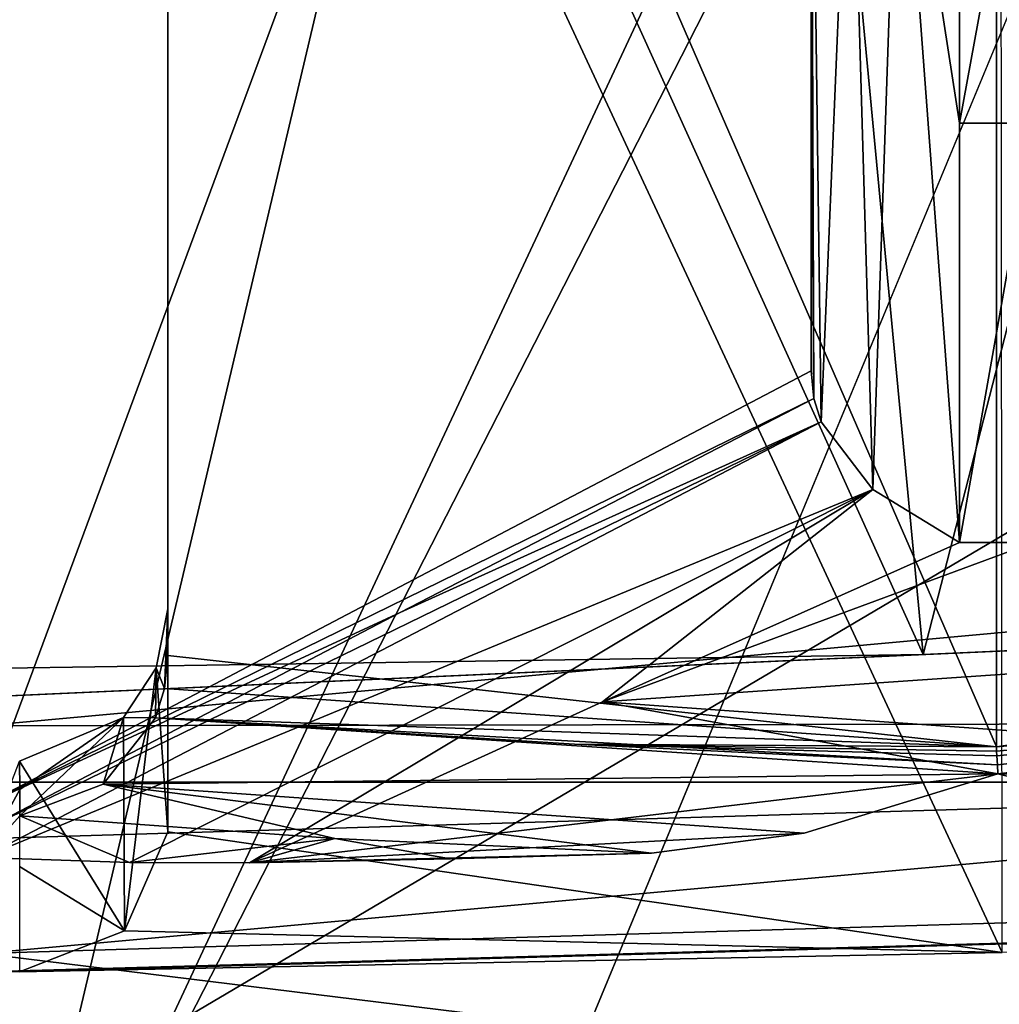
# Model space of a CAD drawing. Header units: millimetres. Extents: x -25 to 87, y -149 to 296.
# Tile 148 of 256: x 0.025 to 0.685, y 220.426 to 221.09. Entities that reach past the tile are written whole.
import ezdxf

# ---------------------------------------------------------------- set-up
doc = ezdxf.new("R2010")
doc.units = ezdxf.units.MM
doc.header["$LTSCALE"] = 65.185185
for name, color, linetype in [('1003', 7, 'CONTINUOUS'), ('1006', 7, 'CONTINUOUS'), ('1011', 7, 'CONTINUOUS'), ('1019', 7, 'CONTINUOUS'), ('1027', 7, 'CONTINUOUS'), ('1080', 7, 'CONTINUOUS'), ('1121', 7, 'CONTINUOUS'), ('1137', 7, 'CONTINUOUS'), ('1148', 7, 'CONTINUOUS'), ('1194', 7, 'CONTINUOUS'), ('1248', 7, 'CONTINUOUS'), ('1258', 7, 'CONTINUOUS'), ('1325', 7, 'CONTINUOUS'), ('1345', 7, 'CONTINUOUS'), ('2242', 7, 'CONTINUOUS'), ('2295', 7, 'CONTINUOUS'), ('2332', 7, 'CONTINUOUS'), ('2393', 7, 'CONTINUOUS'), ('2401', 7, 'CONTINUOUS'), ('2476', 7, 'CONTINUOUS'), ('2482', 7, 'CONTINUOUS'), ('2554', 7, 'CONTINUOUS'), ('2571', 7, 'CONTINUOUS'), ('2586', 7, 'CONTINUOUS'), ('2645', 7, 'CONTINUOUS'), ('2674', 7, 'CONTINUOUS'), ('2754', 7, 'CONTINUOUS')]:
    doc.layers.add(name, color=color, linetype=linetype)

msp = doc.modelspace()

# ---------------------------------------------------------------- linework, layer by layer
at = {"layer": '1003', "linetype": 'CONTINUOUS'}
for points in [[(0, 229.63979, -6.71865), (0, 207.84564, -9.5), (4.75, 229.32014, -5.48668), (0, 229.63979, -6.71865)], [(0, 207.84564, -9.5), (4.75, 207.84564, -8.22724), (4.75, 229.32014, -5.48668), (0, 207.84564, -9.5)], [(4.73276, 207.84564, 8.23717), (0, 207.84564, 9.5), (0, 226.52782, 12.12561), (4.73276, 207.84564, 8.23717)], [(4.73276, 225.18513, 10.45002), (4.73276, 207.84564, 8.23717), (0, 226.52782, 12.12561), (4.73276, 225.18513, 10.45002)]]:
    msp.add_3dface(points, dxfattribs=at)
at = {"layer": '1006', "linetype": 'CONTINUOUS'}
for points in [[(4.77272, 207.84564, -9.91066), (0, 207.84564, -11), (0, 230.01651, -8.17057), (4.77272, 207.84564, -9.91066)], [(4.77272, 207.84564, -9.91066), (0, 230.01651, -8.17057), (4.77272, 229.74293, -7.11614), (4.77272, 207.84564, -9.91066)], [(0, 228.08207, 14.16492), (0, 218.08686, 11.79601), (4.75047, 224.76216, 12.08021), (0, 228.08207, 14.16492)], [(0, 207.84564, 11), (4.75047, 207.84564, 9.92134), (4.75047, 224.76216, 12.08021), (0, 207.84564, 11)], [(0, 218.08686, 11.79601), (0, 207.84564, 11), (4.75047, 224.76216, 12.08021), (0, 218.08686, 11.79601)]]:
    msp.add_3dface(points, dxfattribs=at)
at = {"layer": '1011', "linetype": 'CONTINUOUS'}
for points in [[(0, 230.51409, 139.55914), (4.75047, 230.88301, 140.57275), (0, 219.42572, 143.59498), (0, 230.51409, 139.55914)], [(0, 219.42572, 143.59498), (4.75047, 230.88301, 140.57275), (4.77272, 219.79829, 144.61862), (0, 219.42572, 143.59498)]]:
    msp.add_3dface(points, dxfattribs=at)
at = {"layer": '1019', "linetype": 'CONTINUOUS'}
for points in [[(2.16116, 223.34243, 145.29227), (0, 223.24512, 145.0249), (4.175, 220.99659, 147.03378), (2.16116, 223.34243, 145.29227)], [(0, 223.24512, 145.0249), (0, 220.61398, 145.98256), (4.175, 220.99659, 147.03378), (0, 223.24512, 145.0249)]]:
    msp.add_3dface(points, dxfattribs=at)
at = {"layer": '1027', "linetype": 'CONTINUOUS'}
for points in [[(4.175, 220.99659, 147.03378), (0, 220.61398, 145.98256), (4.24822, 220.62098, 147.03552), (4.175, 220.99659, 147.03378)], [(0, 220.23166, 145.96586), (4.42335, 220.37832, 146.79699), (4.24822, 220.62098, 147.03552), (0, 220.23166, 145.96586)], [(0, 220.61398, 145.98256), (0, 220.23166, 145.96586), (4.24822, 220.62098, 147.03552), (0, 220.61398, 145.98256)]]:
    msp.add_3dface(points, dxfattribs=at)
at = {"layer": '1080', "color": 7, "linetype": 'CONTINUOUS', "true_color": 0x858787}
for points in [[(0.55859, 221.33218, 149.91627), (0.55859, 221.09652, 149.65375), (0.56037, 220.8348, 149.40599), (0.55859, 221.33218, 149.91627)], [(0.58526, 221.29054, 149.97198), (0.55859, 221.33218, 149.91627), (0.56533, 220.81914, 149.41474), (0.58526, 221.29054, 149.97198)], [(0.56533, 220.81914, 149.41474), (0.55859, 221.33218, 149.91627), (0.56037, 220.8348, 149.40599), (0.56533, 220.81914, 149.41474)], [(0.60034, 220.77352, 149.4328), (0.58526, 221.29054, 149.97198), (0.56533, 220.81914, 149.41474), (0.60034, 220.77352, 149.4328)], [(0.61783, 221.2848, 150.00094), (0.58526, 221.29054, 149.97198), (0.60034, 220.77352, 149.4328), (0.61783, 221.2848, 150.00094)], [(0.65859, 221.29308, 150.02377), (0.61783, 221.2848, 150.00094), (0.65859, 221.02049, 149.71882), (0.65859, 221.29308, 150.02377)], [(0.65859, 220.73778, 149.42321), (0.61783, 221.2848, 150.00094), (0.60034, 220.77352, 149.4328), (0.65859, 220.73778, 149.42321)], [(0.65859, 221.02049, 149.71882), (0.61783, 221.2848, 150.00094), (0.65859, 220.73778, 149.42321), (0.65859, 221.02049, 149.71882)], [(0.55859, 221.09652, 149.65375), (0.55859, 220.8534, 149.39813), (0.56037, 220.8348, 149.40599), (0.55859, 221.09652, 149.65375)]]:
    msp.add_3dface(points, dxfattribs=at)
at = {"layer": '1121', "color": 7, "linetype": 'CONTINUOUS', "true_color": 0x858787}
for points in [[(0.125, 220.69302, 148.68495), (0.12273, 220.63912, 148.90113), (0.11715, 220.65307, 148.68878), (0.125, 220.69302, 148.68495)], [(0.125, 220.67677, 148.7896), (0.12273, 220.63912, 148.90113), (0.125, 220.69302, 148.68495), (0.125, 220.67677, 148.7896)], [(0.125, 220.66146, 148.89439), (0.12273, 220.63912, 148.90113), (0.125, 220.67677, 148.7896), (0.125, 220.66146, 148.89439)], [(0.11715, 220.65307, 148.68878), (0.11655, 220.61941, 148.9045), (0.09502, 220.61961, 148.692), (0.11715, 220.65307, 148.68878)], [(0.12273, 220.63912, 148.90113), (0.11655, 220.61941, 148.9045), (0.11715, 220.65307, 148.68878), (0.12273, 220.63912, 148.90113)], [(0.025, 220.5902, 148.69484), (0.09502, 220.61961, 148.692), (0.02521, 220.57113, 148.82013), (0.025, 220.5902, 148.69484)], [(0.08129, 220.57472, 148.9178), (0.02521, 220.55339, 148.94562), (0.09502, 220.61961, 148.692), (0.08129, 220.57472, 148.9178)], [(0.09502, 220.61961, 148.692), (0.02521, 220.55339, 148.94562), (0.02521, 220.57113, 148.82013), (0.09502, 220.61961, 148.692)], [(0.11655, 220.61941, 148.9045), (0.08129, 220.57472, 148.9178), (0.09502, 220.61961, 148.692), (0.11655, 220.61941, 148.9045)]]:
    msp.add_3dface(points, dxfattribs=at)
at = {"layer": '1137', "color": 7, "linetype": 'CONTINUOUS', "true_color": 0x858787}
for points in [[(0, 220.14465, 147.90927), (3.35, 220.45166, 148.75277), (0, 219.97536, 148.06439), (0, 220.14465, 147.90927)], [(0, 219.97536, 148.06439), (3.35, 220.45166, 148.75277), (2.8689, 220.19932, 148.67971), (0, 219.97536, 148.06439)]]:
    msp.add_3dface(points, dxfattribs=at)
at = {"layer": '1148', "color": 7, "linetype": 'CONTINUOUS', "true_color": 0x858787}
for points in [[(0.08129, 220.57472, 148.9178), (0.11655, 220.61941, 148.9045), (0.68458, 220.58171, 149.26826), (0.08129, 220.57472, 148.9178)], [(0.68458, 220.58171, 149.26826), (0.11655, 220.61941, 148.9045), (0.68418, 220.58776, 149.26503), (0.68458, 220.58171, 149.26826)], [(0.68418, 220.58776, 149.26503), (0.11655, 220.61941, 148.9045), (0.39919, 220.6017, 149.0846), (0.68418, 220.58776, 149.26503)], [(0.68378, 220.59387, 149.26231), (0.68418, 220.58776, 149.26503), (0.39919, 220.6017, 149.0846), (0.68378, 220.59387, 149.26231)], [(0.08129, 220.57472, 148.9178), (0.68458, 220.58171, 149.26826), (0.55383, 220.54173, 149.22945), (0.08129, 220.57472, 148.9178)], [(0.02521, 220.55339, 148.94562), (0.08129, 220.57472, 148.9178), (0.23753, 220.53802, 149.08167), (0.02521, 220.55339, 148.94562)], [(0.23753, 220.53802, 149.08167), (0.08129, 220.57472, 148.9178), (0.45101, 220.5282, 149.2164), (0.23753, 220.53802, 149.08167)], [(0.45101, 220.5282, 149.2164), (0.08129, 220.57472, 148.9178), (0.55383, 220.54173, 149.22945), (0.45101, 220.5282, 149.2164)]]:
    msp.add_3dface(points, dxfattribs=at)
at = {"layer": '1194', "color": 7, "linetype": 'CONTINUOUS', "true_color": 0x858787}
for points in [[(0.125, 220.69302, 148.68495), (0.11715, 220.65307, 148.68878), (0.125, 220.54246, 148.2713), (0.125, 220.69302, 148.68495)], [(0.11715, 220.65307, 148.68878), (0.09502, 220.61961, 148.692), (0.09571, 220.47584, 148.295), (0.11715, 220.65307, 148.68878)], [(0.125, 220.54246, 148.2713), (0.11715, 220.65307, 148.68878), (0.09571, 220.47584, 148.295), (0.125, 220.54246, 148.2713)], [(0.09502, 220.61961, 148.692), (0.025, 220.5902, 148.69484), (0.09571, 220.47584, 148.295), (0.09502, 220.61961, 148.692)], [(0.025, 220.5902, 148.69484), (0.025, 220.51914, 148.4996), (0.09571, 220.47584, 148.295), (0.025, 220.5902, 148.69484)], [(0.025, 220.51914, 148.4996), (0.025, 220.44808, 148.30437), (0.09571, 220.47584, 148.295), (0.025, 220.51914, 148.4996)]]:
    msp.add_3dface(points, dxfattribs=at)
at = {"layer": '1248', "color": 7, "linetype": 'CONTINUOUS', "true_color": 0x858787}
for points in [[(0.65859, 221.29308, 150.02377), (0.65859, 221.02049, 149.71882), (0.70859, 221.29308, 150.02377), (0.65859, 221.29308, 150.02377)], [(0.70859, 221.29308, 150.02377), (0.65859, 221.02049, 149.71882), (0.70859, 221.02049, 149.71882), (0.70859, 221.29308, 150.02377)], [(0.65859, 221.02049, 149.71882), (0.65859, 220.73778, 149.42321), (0.70859, 221.02049, 149.71882), (0.65859, 221.02049, 149.71882)], [(0.65859, 220.73778, 149.42321), (0.70859, 220.73778, 149.42321), (0.70859, 221.02049, 149.71882), (0.65859, 220.73778, 149.42321)], [(0.70859, 220.73778, 149.42321), (0.65859, 220.73778, 149.42321), (0.418, 220.63017, 149.31577), (0.70859, 220.73778, 149.42321)], [(0.87882, 220.66184, 149.34712), (0.70859, 220.73778, 149.42321), (0.418, 220.63017, 149.31577), (0.87882, 220.66184, 149.34712)], [(1.04779, 220.58549, 149.27194), (0.87882, 220.66184, 149.34712), (0.418, 220.63017, 149.31577), (1.04779, 220.58549, 149.27194)], [(0.17995, 220.52173, 149.21017), (0.68458, 220.58171, 149.26826), (0.418, 220.63017, 149.31577), (0.17995, 220.52173, 149.21017)], [(0.68458, 220.58171, 149.26826), (1.04779, 220.58549, 149.27194), (0.418, 220.63017, 149.31577), (0.68458, 220.58171, 149.26826)], [(0.68458, 220.58171, 149.26826), (1.03664, 220.5748, 149.26152), (1.04779, 220.58549, 149.27194), (0.68458, 220.58171, 149.26826)], [(0.55383, 220.54173, 149.22945), (0.68458, 220.58171, 149.26826), (0.17995, 220.52173, 149.21017), (0.55383, 220.54173, 149.22945)], [(1.03664, 220.5748, 149.26152), (0.68458, 220.58171, 149.26826), (0.79457, 220.55409, 149.24141), (1.03664, 220.5748, 149.26152)], [(0.45101, 220.5282, 149.2164), (0.55383, 220.54173, 149.22945), (0.17995, 220.52173, 149.21017), (0.45101, 220.5282, 149.2164)], [(0.31555, 220.52428, 149.21262), (0.45101, 220.5282, 149.2164), (0.17995, 220.52173, 149.21017), (0.31555, 220.52428, 149.21262)]]:
    msp.add_3dface(points, dxfattribs=at)
at = {"layer": '1258', "color": 7, "linetype": 'CONTINUOUS', "true_color": 0x858787}
for points in [[(0.60034, 220.77352, 149.4328), (0.56533, 220.81914, 149.41474), (0, 220.52529, 149.1675), (0.60034, 220.77352, 149.4328)], [(0.56533, 220.81914, 149.41474), (0, 220.54353, 149.16605), (0, 220.52529, 149.1675), (0.56533, 220.81914, 149.41474)], [(0, 220.54353, 149.16605), (0.56533, 220.81914, 149.41474), (0.28156, 220.69053, 149.2872), (0, 220.54353, 149.16605)], [(0.60034, 220.77352, 149.4328), (0, 220.52529, 149.1675), (0.09904, 220.52194, 149.20004), (0.60034, 220.77352, 149.4328)], [(0.17995, 220.52173, 149.21017), (0.60034, 220.77352, 149.4328), (0.09904, 220.52194, 149.20004), (0.17995, 220.52173, 149.21017)], [(0.60034, 220.77352, 149.4328), (0.17995, 220.52173, 149.21017), (0.418, 220.63017, 149.31577), (0.60034, 220.77352, 149.4328)], [(0.65859, 220.73778, 149.42321), (0.60034, 220.77352, 149.4328), (0.418, 220.63017, 149.31577), (0.65859, 220.73778, 149.42321)], [(0, 220.56015, 149.16167), (0, 220.54353, 149.16605), (0.28156, 220.69053, 149.2872), (0, 220.56015, 149.16167)]]:
    msp.add_3dface(points, dxfattribs=at)
at = {"layer": '1325', "color": 7, "linetype": 'CONTINUOUS', "true_color": 0x858787}
for points in [[(0.96973, 220.64252, 149.06868), (1.2883, 220.65425, 148.88583), (0.68359, 220.59988, 149.26), (0.96973, 220.64252, 149.06868)], [(0.68359, 220.59988, 149.26), (1.2883, 220.65425, 148.88583), (0.68363, 220.59685, 149.26113), (0.68359, 220.59988, 149.26)], [(1.2883, 220.65425, 148.88583), (0.68378, 220.59387, 149.26231), (0.68363, 220.59685, 149.26113), (1.2883, 220.65425, 148.88583)], [(0.68418, 220.58776, 149.26503), (0.68378, 220.59387, 149.26231), (1.2883, 220.65425, 148.88583), (0.68418, 220.58776, 149.26503)], [(0.68458, 220.58171, 149.26826), (0.68418, 220.58776, 149.26503), (1.2883, 220.65425, 148.88583), (0.68458, 220.58171, 149.26826)], [(0.68458, 220.58171, 149.26826), (1.2883, 220.65425, 148.88583), (0.79457, 220.55409, 149.24141), (0.68458, 220.58171, 149.26826)]]:
    msp.add_3dface(points, dxfattribs=at)
at = {"layer": '1345', "color": 7, "linetype": 'CONTINUOUS', "true_color": 0x858787}
for points in [[(0.025, 220.5902, 148.69484), (0.02521, 220.57113, 148.82013), (0, 220.52529, 149.1675), (0.025, 220.5902, 148.69484)], [(0.02521, 220.57113, 148.82013), (0.02521, 220.55339, 148.94562), (0, 220.52529, 149.1675), (0.02521, 220.57113, 148.82013)], [(0, 220.52529, 149.1675), (0.02521, 220.55339, 148.94562), (0.09904, 220.52194, 149.20004), (0, 220.52529, 149.1675)], [(0.02521, 220.55339, 148.94562), (0.23753, 220.53802, 149.08167), (0.09904, 220.52194, 149.20004), (0.02521, 220.55339, 148.94562)], [(0.23753, 220.53802, 149.08167), (0.17995, 220.52173, 149.21017), (0.09904, 220.52194, 149.20004), (0.23753, 220.53802, 149.08167)], [(0.23753, 220.53802, 149.08167), (0.31555, 220.52428, 149.21262), (0.17995, 220.52173, 149.21017), (0.23753, 220.53802, 149.08167)], [(0.23753, 220.53802, 149.08167), (0.45101, 220.5282, 149.2164), (0.31555, 220.52428, 149.21262), (0.23753, 220.53802, 149.08167)]]:
    msp.add_3dface(points, dxfattribs=at)
at = {"layer": '2242', "color": 7, "linetype": 'CONTINUOUS', "true_color": 0x858787}
for points in [[(0.68639, 221.68265, 147.89537), (0.125, 221.67009, 147.86088), (0.68749, 220.46109, 148.34011), (0.68639, 221.68265, 147.89537)], [(0.125, 221.67009, 147.86088), (0.125, 220.54246, 148.2713), (0.68749, 220.46109, 148.34011), (0.125, 221.67009, 147.86088)], [(0.125, 220.54246, 148.2713), (0.09571, 220.47584, 148.295), (0.68749, 220.46109, 148.34011), (0.125, 220.54246, 148.2713)], [(0.09571, 220.47584, 148.295), (0.025, 220.44808, 148.30437), (0.68749, 220.46109, 148.34011), (0.09571, 220.47584, 148.295)]]:
    msp.add_3dface(points, dxfattribs=at)
at = {"layer": '2295', "color": 7, "linetype": 'CONTINUOUS', "true_color": 0x858787}
for points in [[(0.50119, 222.06821, 146.61565), (0.63406, 220.66223, 147.13845), (1, 222.08591, 146.66429), (0.50119, 222.06821, 146.61565)], [(0.63406, 220.66223, 147.13845), (1.26329, 220.69056, 147.21629), (1, 222.08591, 146.66429), (0.63406, 220.66223, 147.13845)], [(0, 222.0623, 146.5994), (0.63406, 220.66223, 147.13845), (0.50119, 222.06821, 146.61565), (0, 222.0623, 146.5994)], [(0, 220.65276, 147.11243), (0.63406, 220.66223, 147.13845), (0, 222.0623, 146.5994), (0, 220.65276, 147.11243)]]:
    msp.add_3dface(points, dxfattribs=at)
at = {"layer": '2332', "color": 7, "linetype": 'CONTINUOUS', "true_color": 0x858787}
for points in [[(3.35, 220.45166, 148.75277), (0, 220.14465, 147.90927), (2.56398, 225.1585, 146.62712), (3.35, 220.45166, 148.75277)], [(2.56398, 225.1585, 146.62712), (0, 220.14465, 147.90927), (1, 222.28463, 147.21025), (2.56398, 225.1585, 146.62712)], [(1, 222.28463, 147.21025), (0, 220.14465, 147.90927), (0.50141, 222.26538, 147.15738), (1, 222.28463, 147.21025)], [(0.50141, 222.26538, 147.15738), (0, 220.14465, 147.90927), (0, 222.25896, 147.13973), (0.50141, 222.26538, 147.15738)]]:
    msp.add_3dface(points, dxfattribs=at)
at = {"layer": '2393', "color": 7, "linetype": 'CONTINUOUS', "true_color": 0x858787}
msp.add_3dface([(0, 220.25523, 148.53414), (3.03745, 220.35486, 149.36397), (3.03744, 220.53358, 149.29892), (0, 220.25523, 148.53414)], dxfattribs=at)
at = {"layer": '2401', "color": 7, "linetype": 'CONTINUOUS', "true_color": 0x858787}
for points in [[(0.68359, 220.59988, 149.26), (0.125, 221.88427, 148.44932), (0.68359, 221.99457, 148.75237), (0.68359, 220.59988, 149.26)], [(0.68359, 220.59988, 149.26), (0.125, 220.66146, 148.89439), (0.125, 221.88427, 148.44932), (0.68359, 220.59988, 149.26)], [(0.12273, 220.63912, 148.90113), (0.125, 220.66146, 148.89439), (0.68359, 220.59988, 149.26), (0.12273, 220.63912, 148.90113)], [(0.11655, 220.61941, 148.9045), (0.12273, 220.63912, 148.90113), (0.68359, 220.59988, 149.26), (0.11655, 220.61941, 148.9045)], [(0.39919, 220.6017, 149.0846), (0.11655, 220.61941, 148.9045), (0.68359, 220.59988, 149.26), (0.39919, 220.6017, 149.0846)], [(0.68378, 220.59387, 149.26231), (0.39919, 220.6017, 149.0846), (0.68363, 220.59685, 149.26113), (0.68378, 220.59387, 149.26231)], [(0.39919, 220.6017, 149.0846), (0.68359, 220.59988, 149.26), (0.68363, 220.59685, 149.26113), (0.39919, 220.6017, 149.0846)]]:
    msp.add_3dface(points, dxfattribs=at)
at = {"layer": '2476', "color": 7, "linetype": 'CONTINUOUS', "true_color": 0x858787}
for points in [[(0.55859, 220.8534, 149.39813), (0.55859, 221.35928, 149.9004), (0.55859, 222.28922, 149.56193), (0.55859, 220.8534, 149.39813)], [(0.55859, 220.8534, 149.39813), (0.55859, 222.28922, 149.56193), (0.55859, 222.06862, 148.95582), (0.55859, 220.8534, 149.39813)], [(0.55859, 221.35928, 149.9004), (0.55859, 220.8534, 149.39813), (0.55859, 221.34487, 149.90717), (0.55859, 221.35928, 149.9004)], [(0.55859, 220.8534, 149.39813), (0.55859, 221.09652, 149.65375), (0.55859, 221.34487, 149.90717), (0.55859, 220.8534, 149.39813)]]:
    msp.add_3dface(points, dxfattribs=at)
at = {"layer": '2482', "color": 7, "linetype": 'CONTINUOUS', "true_color": 0x858787}
for points in [[(-1.27092, 220.57609, 147.21191), (1.26329, 220.69056, 147.21629), (0.63406, 220.66223, 147.13845), (-1.27092, 220.57609, 147.21191)], [(1.26329, 220.69056, 147.21629), (-1.27092, 220.57609, 147.21191), (1.27092, 220.57609, 147.21191), (1.26329, 220.69056, 147.21629)], [(-1.27092, 220.57609, 147.21191), (0.63406, 220.66223, 147.13845), (0, 220.65276, 147.11243), (-1.27092, 220.57609, 147.21191)], [(-1.27092, 220.57609, 147.21191), (-1.28934, 220.49908, 147.12878), (1.27092, 220.57609, 147.21191), (-1.27092, 220.57609, 147.21191)], [(1.27092, 220.57609, 147.21191), (-1.28934, 220.49908, 147.12878), (0, 220.4605, 147.02278), (1.27092, 220.57609, 147.21191)], [(1.28934, 220.49908, 147.12878), (1.27092, 220.57609, 147.21191), (0, 220.4605, 147.02278), (1.28934, 220.49908, 147.12878)]]:
    msp.add_3dface(points, dxfattribs=at)
at = {"layer": '2554', "color": 7, "linetype": 'CONTINUOUS', "true_color": 0x858787}
for points in [[(0.125, 220.66146, 148.89439), (0.125, 221.67009, 147.86088), (0.125, 221.88427, 148.44932), (0.125, 220.66146, 148.89439)], [(0.125, 220.66146, 148.89439), (0.125, 220.69302, 148.68495), (0.125, 221.67009, 147.86088), (0.125, 220.66146, 148.89439)], [(0.125, 220.69302, 148.68495), (0.125, 220.54246, 148.2713), (0.125, 221.67009, 147.86088), (0.125, 220.69302, 148.68495)], [(0.125, 220.66146, 148.89439), (0.125, 220.67677, 148.7896), (0.125, 220.69302, 148.68495), (0.125, 220.66146, 148.89439)]]:
    msp.add_3dface(points, dxfattribs=at)
at = {"layer": '2571', "color": 7, "linetype": 'CONTINUOUS', "true_color": 0x858787}
for points in [[(0.0125, 220.44807, 148.30433), (0, 220.44806, 148.30432), (3.03744, 220.53358, 149.29892), (0.0125, 220.44807, 148.30433)], [(0, 220.44806, 148.30432), (0, 220.25523, 148.53414), (3.03744, 220.53358, 149.29892), (0, 220.44806, 148.30432)], [(0.025, 220.44808, 148.30437), (0.0125, 220.44807, 148.30433), (3.03744, 220.53358, 149.29892), (0.025, 220.44808, 148.30437)], [(0.68749, 220.46109, 148.34011), (0.025, 220.44808, 148.30437), (3.03744, 220.53358, 149.29892), (0.68749, 220.46109, 148.34011)]]:
    msp.add_3dface(points, dxfattribs=at)
at = {"layer": '2586', "color": 7, "linetype": 'CONTINUOUS', "true_color": 0x858787}
for points in [[(0, 220.56015, 149.16167), (0.55859, 220.8534, 149.39813), (0.55859, 222.06862, 148.95582), (0, 220.56015, 149.16167)], [(0, 220.56015, 149.16167), (0.55859, 222.06862, 148.95582), (0, 221.95832, 148.65277), (0, 220.56015, 149.16167)], [(0.56037, 220.8348, 149.40599), (0.55859, 220.8534, 149.39813), (0, 220.56015, 149.16167), (0.56037, 220.8348, 149.40599)], [(0.56037, 220.8348, 149.40599), (0, 220.56015, 149.16167), (0.28156, 220.69053, 149.2872), (0.56037, 220.8348, 149.40599)], [(0.56533, 220.81914, 149.41474), (0.56037, 220.8348, 149.40599), (0.28156, 220.69053, 149.2872), (0.56533, 220.81914, 149.41474)]]:
    msp.add_3dface(points, dxfattribs=at)
at = {"layer": '2645', "color": 7, "linetype": 'CONTINUOUS', "true_color": 0x858787}
for points in [[(1.24217, 220.74236, 148.86494), (1.24508, 220.71713, 148.87235), (0.68359, 221.99457, 148.75237), (1.24217, 220.74236, 148.86494)], [(1.24217, 220.74236, 148.86494), (0.68359, 221.99457, 148.75237), (1.24217, 221.88427, 148.44932), (1.24217, 220.74236, 148.86494)], [(1.24508, 220.71713, 148.87235), (1.25289, 220.69534, 148.87547), (0.68359, 221.99457, 148.75237), (1.24508, 220.71713, 148.87235)], [(1.25289, 220.69534, 148.87547), (0.96973, 220.64252, 149.06868), (0.68359, 221.99457, 148.75237), (1.25289, 220.69534, 148.87547)], [(0.96973, 220.64252, 149.06868), (0.68359, 220.59988, 149.26), (0.68359, 221.99457, 148.75237), (0.96973, 220.64252, 149.06868)]]:
    msp.add_3dface(points, dxfattribs=at)
at = {"layer": '2674', "color": 7, "linetype": 'CONTINUOUS', "true_color": 0x858787}
for points in [[(1.39787, 220.28857, 146.5504), (1.28934, 220.49908, 147.12878), (0, 220.4605, 147.02278), (1.39787, 220.28857, 146.5504)], [(1.39787, 220.28857, 146.5504), (0, 220.4605, 147.02278), (0, 220.24674, 146.43547), (1.39787, 220.28857, 146.5504)]]:
    msp.add_3dface(points, dxfattribs=at)
at = {"layer": '2754', "color": 7, "linetype": 'CONTINUOUS', "true_color": 0x858787}
for points in [[(0, 221.32307, 145.8841), (1.42392, 221.17774, 146.06956), (0, 220.33639, 146.24322), (0, 221.32307, 145.8841)], [(0, 220.33639, 146.24322), (1.42392, 221.17774, 146.06956), (0.71468, 220.34706, 146.27254), (0, 220.33639, 146.24322)]]:
    msp.add_3dface(points, dxfattribs=at)

doc.saveas('drawing.dxf')
